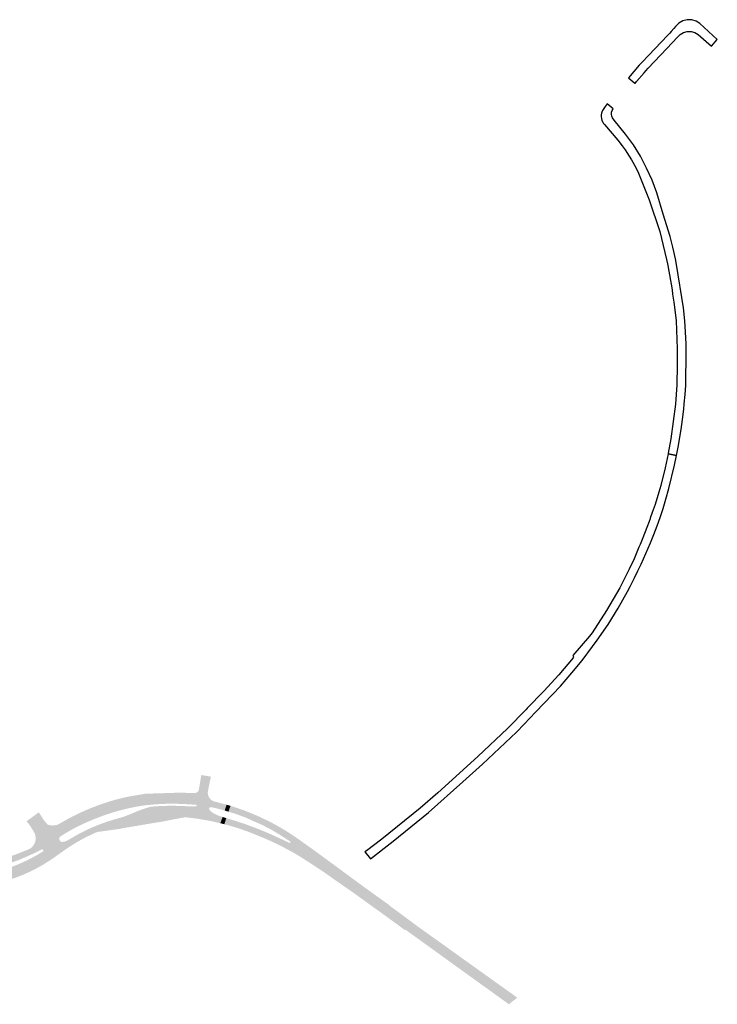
# Model space of a CAD drawing. Header units: metres. Extents: x 124582 to 143330, y 393481 to 406815.
# Tile 52 of 134: x 135185 to 135626, y 394308 to 394930. Entities that reach past the tile are written whole.
import ezdxf

# ---------------------------------------------------------------- set-up
doc = ezdxf.new("R2010")
doc.units = ezdxf.units.M
doc.header["$MEASUREMENT"] = 0
doc.layers.add('ir-ARC-asfalt-bestaande wegen-niet te inspecteren', color=151, linetype='Continuous', lineweight=0)
doc.layers.add('ir-ARC-asfalt-hoofdwegen-te inspecteren', color=5, linetype='Continuous', lineweight=0)

msp = doc.modelspace()

# ---------------------------------------------------------------- hatches: boundary and pattern name
at = {"layer": 'ir-ARC-asfalt-hoofdwegen-te inspecteren', "linetype": 'Continuous', "lineweight": 13}
h = msp.add_hatch(color=5, dxfattribs=at)
h.paths.add_polyline_path([(135148.312, 394381.723), (135144.244, 394381.829), (135140.183, 394382.085), (135136.348, 394382.467), (135132.53, 394382.985), (135128.392, 394383.701), (135124.284, 394384.577), (135121.226, 394385.337), (135118.192, 394386.184), (135115.12, 394387.14), (135111.972, 394388.29), (135109.388, 394389.31), (135106.828, 394390.39), (135104.48, 394391.444), (135102.156, 394392.548), (135099.575, 394393.848), (135097.027, 394395.21), (135094.752, 394396.495), (135092.505, 394397.829), (135090.182, 394399.28), (135087.894, 394400.784), (135084.659, 394403.044), (135081.5, 394405.41), (135078.306, 394408.281), (135075.57, 394410.919), (135072.8, 394413.777), (135069.674, 394417.252), (135067.098, 394420.344), (135064.817, 394423.275), (135062.525, 394426.43), (135060.348, 394429.65), (135058.189, 394433.093), (135057.25, 394434.68), (135056.203, 394436.674), (135054.344, 394440.48), (135053.34, 394442.701), (135052.384, 394444.943), (135051.317, 394447.623), (135050.319, 394450.329), (135049.392, 394453.06), (135048.535, 394455.814), (135047.685, 394458.831), (135037.395, 394500.23), (135036.989, 394501.867), (135036.191, 394505.08), (135033.611, 394514.33), (135032.912, 394516.565), (135032.408, 394518.177), (135030.592, 394523.482), (135030.089, 394524.63), (135027.251, 394532.222), (135026.566, 394534.123), (135025.701, 394536.356), (135030.034, 394536.83), (135030.654, 394534.381), (135030.805, 394533.803), (135031.245, 394533.224), (135031.959, 394533.09), (135032.579, 394533.469), (135032.785, 394534.166), (135032.636, 394534.72), (135032.046, 394537.076), (135039.118, 394537.951), (135039.315, 394535.654), (135039.652, 394533.749), (135041.213, 394526.549), (135042.923, 394519.44), (135043.331, 394517.811), (135046.748, 394504.141), (135047.158, 394502.5), (135050.68, 394488.41), (135051.03, 394486.46), (135054.28, 394462.55), (135054.998, 394459.625), (135055.75, 394456.94), (135056.689, 394453.963), (135057.732, 394451.017), (135058.798, 394448.301), (135059.743, 394446.087), (135061.148, 394443.062), (135062.665, 394440.092), (135063.765, 394438.094), (135065.302, 394435.487), (135067.305, 394432.362), (135069.79, 394428.84), (135074.393, 394422.805), (135079.593, 394417.277), (135085.335, 394412.313), (135086.839, 394411.174), (135088.375, 394410.071), (135094.608, 394406.164), (135097.72, 394404.52), (135100.624, 394402.911), (135102.117, 394402.147), (135104.365, 394401.073), (135106.647, 394400.073), (135109.26, 394399.034), (135111.911, 394398.093), (135114.566, 394397.258), (135117.25, 394396.521), (135119.021, 394396.092), (135121.105, 394395.644), (135123.049, 394395.281), (135125.002, 394394.968), (135126.966, 394394.706), (135128.937, 394394.495), (135131.62, 394394.29), (135135.091, 394394.168), (135137.802, 394394.138), (135140.393, 394394.162), (135142.983, 394394.238), (135148.033, 394394.535), (135152.686, 394394.984), (135154.412, 394395.194), (135158.778, 394395.829), (135161.567, 394396.315), (135164.81, 394396.96), (135168.141, 394397.792), (135171.454, 394398.696), (135174.446, 394399.579), (135177.289, 394400.477), (135180.114, 394401.429), (135184.728, 394403.112), (135189.288, 394404.937), (135191.61, 394405.93), (135193.652, 394402.762), (135185.345, 394399.147), (135181.184, 394397.607), (135176.97, 394396.22), (135175.083, 394395.644), (135169.334, 394394.08), (135163.518, 394392.783), (135159.63, 394392.07), (135158.93, 394391.83), (135158.22, 394391.47), (135157.926, 394391.177), (135157.763, 394390.795), (135157.752, 394390.403), (135157.881, 394390.032), (135158.189, 394389.688), (135158.613, 394389.504), (135158.936, 394389.489), (135159.25, 394389.57), (135163.126, 394390.147), (135166.978, 394390.869), (135170.681, 394391.704), (135174.352, 394392.672), (135177.276, 394393.546), (135181.21, 394394.87), (135185.002, 394396.425), (135187.552, 394397.56), (135190.075, 394398.756), (135192.647, 394400.053), (135194.582, 394401.089), (135198.084, 394394.784), (135195.525, 394393.386), (135192.929, 394392.057), (135190.298, 394390.8), (135186.94, 394389.32), (135184.815, 394388.499), (135182.05, 394387.506), (135179.259, 394386.589), (135176.063, 394385.64), (135172.84, 394384.79), (135169.762, 394384.076), (135166.665, 394383.453), (135162.846, 394382.812), (135162.785, 394382.803), (135157.755, 394382.173), (135152.7, 394381.78), (135152.578, 394381.778)])
h.paths.add_polyline_path([(135133.45, 394386.97), (135131.95, 394387), (135127.275, 394387.929), (135122.949, 394388.978), (135120.395, 394389.687), (135117.858, 394390.456), (135113.469, 394391.948), (135110.731, 394392.985), (135108.022, 394394.095), (135105.761, 394395.087), (135102.88, 394396.44), (135102.775, 394396.585), (135102.72, 394396.756), (135102.729, 394396.978), (135102.776, 394397.078), (135102.823, 394397.179), (135103.046, 394397.361), (135103.33, 394397.41), (135107.325, 394395.767), (135109.727, 394394.89), (135112.154, 394394.085), (135115.321, 394393.154), (135118.521, 394392.346), (135121.378, 394391.734), (135124.255, 394391.22), (135127.84, 394390.72), (135130.846, 394390.475), (135134.415, 394390.287), (135137.989, 394390.211), (135141.05, 394390.234), (135144.109, 394390.339), (135148.944, 394390.663), (135149.307, 394390.633), (135149.739, 394390.526), (135150.145, 394390.346), (135150.73, 394389.9), (135150.763, 394389.717), (135150.743, 394389.532), (135150.656, 394389.337), (135150.51, 394389.18), (135149.71, 394388.95), (135143.15, 394388.3), (135134.99, 394387.09)], flags=16)
for points in [[(135219.051, 394408.686), (135216.986, 394412.125), (135222.359, 394415.175), (135225.077, 394416.606), (135228.184, 394418.129), (135231.337, 394419.557), (135234.174, 394420.744), (135237.043, 394421.853), (135239.949, 394422.887), (135242.882, 394423.841), (135250.28, 394426), (135253.13, 394427.02), (135261.48, 394430.45), (135266.21, 394432.03), (135268.21, 394432.5), (135270.04, 394432.71), (135271.909, 394432.849), (135277.178, 394433.106), (135282.452, 394433.168), (135288, 394433.02), (135293.07, 394432.73), (135295.14, 394432.69), (135296.77, 394432.81), (135296.946, 394432.876), (135297.083, 394433.005), (135297.168, 394433.275), (135297.083, 394433.545), (135296.968, 394433.661), (135296.82, 394433.73), (135292.23, 394434.1), (135288.05, 394434.32), (135282.664, 394434.448), (135279.671, 394434.434), (135276.601, 394434.357), (135273.534, 394434.217), (135270.094, 394433.984), (135264.791, 394433.467), (135262.7, 394433.21), (135259.507, 394432.676), (135253.849, 394431.529), (135248.247, 394430.134), (135243.79, 394428.835), (135239.381, 394427.379), (135236.114, 394426.188), (135231.219, 394424.257), (135226.582, 394422.276), (135222.035, 394420.096), (135218.872, 394418.434), (135215.762, 394416.675), (135214.653, 394416.009), (135210.991, 394422.107), (135215.036, 394424.44), (135218.658, 394426.37), (135222.336, 394428.189), (135225.036, 394429.439), (135227.762, 394430.63), (135230.46, 394431.74), (135235.913, 394433.855), (135241.459, 394435.715), (135244.896, 394436.728), (135248.361, 394437.644), (135252.502, 394438.602), (135256.673, 394439.421), (135260.231, 394440.007), (135262.236, 394440.3), (135264.542, 394440.75), (135287.329, 394441.47), (135292.77, 394441.21), (135296.32, 394441.25), (135296.69, 394441.323), (135297.098, 394441.477), (135297.591, 394441.793), (135297.891, 394442.087), (135298.137, 394442.427), (135298.332, 394442.834), (135298.45, 394443.27), (135298.571, 394443.94), (135299.06, 394446.66), (135299.726, 394450.899), (135299.992, 394452.593), (135306.079, 394451.567), (135304.759, 394445.137), (135304.274, 394442.772), (135304.107, 394441.514), (135304.217, 394440.249), (135304.911, 394438.422), (135306.169, 394436.926), (135307.85, 394435.93), (135310.2, 394435.37), (135315.98, 394433.845), (135314.829, 394430.143), (135311.935, 394430.948), (135309.24, 394431.64), (135307.967, 394431.943), (135306.724, 394432.178), (135306.22, 394432.27), (135305.65, 394432.19), (135305.407, 394432.09), (135305.222, 394431.948), (135305.079, 394431.764), (135305.022, 394431.613), (135304.964, 394431.462), (135304.953, 394431.176), (135305.03, 394430.9), (135305.45, 394430.26), (135306.064, 394429.684), (135306.09, 394429.66), (135307.521, 394428.587), (135308.26, 394428.12), (135309.64, 394427.44), (135311.47, 394426.7), (135313.486, 394426.084), (135312.053, 394422.144), (135306.95, 394423.31), (135304.36, 394423.82), (135298.11, 394424.88), (135292.062, 394425.673), (135290.89, 394425.78), (135289.67, 394425.8), (135288.5, 394425.7), (135273.854, 394422.878), (135273.611, 394422.831), (135272.432, 394422.708), (135261.528, 394420.835), (135250.637, 394419.015), (135249.249, 394418.671), (135243.618, 394417.869), (135234.37, 394416.59), (135233.22, 394416.19), (135227.259, 394413.318), (135224.697, 394411.976), (135221.807, 394410.353), (135219.559, 394409.007)], [(135380.491, 394389.075), (135376.09, 394392.17), (135366.714, 394398.274), (135365.386, 394399.138), (135363.11, 394400.62), (135358.715, 394403.231), (135354.483, 394405.586), (135353.993, 394405.84), (135352.609, 394406.559), (135349.621, 394408.11), (135345.135, 394410.273), (135343.319, 394411.105), (135339.812, 394412.625), (135338.359, 394413.252), (135332.245, 394415.733), (135330.195, 394416.537), (135327.308, 394417.596), (135324.379, 394418.604), (135321.32, 394419.588), (135317.023, 394420.855), (135314.577, 394421.5), (135315.803, 394425.375), (135322.98, 394423.18), (135327.84, 394421.52), (135334.56, 394419.04), (135340.14, 394416.8), (135345.66, 394414.37), (135354.804, 394410.129), (135355.75, 394409.69), (135355.964, 394409.686), (135356.162, 394409.768), (135356.258, 394409.891), (135356.354, 394410.014), (135356.377, 394410.303), (135356.25, 394410.55), (135355.356, 394411.126), (135349.16, 394415.12), (135343.53, 394418.46), (135338.2, 394421.15), (135328.1, 394425.66), (135324.883, 394426.873), (135321.64, 394428.013), (135317.174, 394429.441), (135318.482, 394433.091), (135321.002, 394432.33), (135328.789, 394429.574), (135336.41, 394426.388), (135343.842, 394422.783), (135346.25, 394421.502), (135349.687, 394419.574), (135353.122, 394417.524), (135355.886, 394415.78), (135358.39, 394414.126), (135361.23, 394412.16), (135370.88, 394405.29), (135384.61, 394395.25), (135382.55, 394392.162)], [(135192.502, 394419.556), (135191.807, 394420.669), (135189.628, 394423.376), (135197.418, 394429.012), (135200.643, 394423.997)], [(135198.084, 394394.784), (135194.582, 394401.089), (135195.186, 394401.413), (135197.8, 394402.9), (135200.173, 394404.485), (135200.266, 394404.612), (135200.31, 394404.841), (135200.23, 394405.06), (135200.138, 394405.185), (135200.047, 394405.31), (135199.792, 394405.487), (135199.486, 394405.573), (135199.168, 394405.553), (135194.726, 394403.284), (135193.652, 394402.762), (135191.61, 394405.93), (135192.028, 394406.195), (135192.822, 394406.813), (135193.529, 394407.53), (135194.13, 394408.321), (135194.625, 394409.183), (135194.963, 394409.979), (135195.21, 394410.808), (135195.348, 394411.545), (135195.415, 394412.291), (135195.412, 394412.969), (135195.35, 394413.644), (135195.131, 394414.701), (135194.794, 394415.655), (135194.36, 394416.62), (135194.15, 394416.917), (135192.502, 394419.556), (135200.643, 394423.997), (135202.551, 394421.679), (135202.795, 394421.369), (135203.09, 394421.23), (135203.668, 394421.039), (135204.774, 394420.791), (135206.001, 394420.685), (135206.664, 394420.698), (135207.325, 394420.761), (135208.449, 394420.986), (135209.581, 394421.373), (135210.65, 394421.91), (135210.991, 394422.107), (135214.653, 394416.009), (135213.544, 394415.343), (135211.09, 394413.79), (135210.777, 394413.495), (135210.562, 394413.188), (135210.41, 394412.846), (135210.321, 394412.443), (135210.318, 394412.031), (135210.4, 394411.628), (135210.565, 394411.252), (135210.796, 394410.927), (135211.088, 394410.656), (135211.548, 394410.397), (135212.06, 394410.27), (135213.64, 394410.49), (135215.11, 394411.06), (135216.986, 394412.125), (135219.051, 394408.686), (135217.345, 394407.606), (135215.046, 394406.067), (135212.347, 394404.175), (135205.897, 394399.648), (135203.61, 394398.129), (135200.604, 394396.252)], [(135396.4, 394377.991), (135390.383, 394382.17), (135387.054, 394384.482), (135385.59, 394385.49), (135383.761, 394386.776), (135382.395, 394387.737), (135380.491, 394389.075), (135382.55, 394392.162), (135384.61, 394395.25), (135401.634, 394382.687), (135402.19, 394382.286)], [(135494.325, 394307.703), (135480.344, 394317.806), (135479.568, 394318.341), (135479.176, 394318.611), (135469.2, 394325.81), (135467.624, 394326.947), (135456.847, 394334.732), (135454.795, 394336.213), (135444.079, 394343.949), (135442.115, 394345.367), (135430.228, 394353.95), (135429.518, 394354.462), (135429.449, 394354.512), (135428.831, 394354.958), (135428.581, 394354.594), (135425.511, 394356.903), (135424.141, 394357.933), (135419.86, 394361.032), (135414.257, 394365.115), (135411.709, 394366.974), (135410.216, 394367.983), (135404.645, 394372.02), (135410.457, 394376.34), (135416.233, 394372.185), (135418.876, 394370.284), (135418.769, 394370.131), (135423.603, 394366.649), (135430.113, 394361.811), (135431.375, 394360.873), (135434.618, 394358.462), (135434.69, 394358.409), (135435.388, 394357.89), (135436.132, 394357.338), (135447.271, 394349.361), (135449.231, 394347.957), (135459.997, 394340.246), (135462.053, 394338.773), (135472.884, 394331.016), (135474.426, 394329.911), (135484.848, 394322.448), (135485.61, 394321.902), (135485.977, 394321.639), (135499.602, 394311.912)]]:
    msp.add_hatch(color=5, dxfattribs=at).paths.add_polyline_path(points)

# ---------------------------------------------------------------- linework, layer by layer
at = {"layer": 'ir-ARC-asfalt-bestaande wegen-niet te inspecteren', "color": 7, "linetype": 'Continuous', "lineweight": 30, "flags": 128}
for points in [[(135573.88, 394889.73), (135574.157, 394889.503), (135574.96, 394890.738), (135579.705, 394896.352), (135580.737, 394897.537), (135582.308, 394899.278), (135594.124, 394911.756), (135600.886, 394918.743), (135602.545, 394920.551), (135604.635, 394921.837), (135606.997, 394922.501), (135609.45, 394922.495), (135611.809, 394921.818), (135613.892, 394920.521), (135622.223, 394913.202), (135625.926, 394917.316), (135615, 394927.547), (135612.552, 394929.035), (135609.8, 394929.83), (135606.936, 394929.876), (135604.16, 394929.168), (135601.666, 394927.758), (135599.586, 394925.476), (135598.568, 394924.358), (135596.784, 394922.4), (135595.856, 394921.426), (135594.372, 394919.869), (135582.601, 394907.519), (135578.16, 394902.808), (135576.632, 394901.048), (135569.751, 394893.172), (135570.03, 394892.95), (135573.88, 394889.73)], [(135560.18, 394873.48), (135556.33, 394876.74), (135555.185, 394875.014), (135553.51, 394872.49), (135553.045, 394871.431), (135552.833, 394870.728), (135552.655, 394869.743), (135552.605, 394868.751), (135552.717, 394867.543), (135553.016, 394866.368), (135553.407, 394865.429), (135553.737, 394864.83), (135554.119, 394864.262), (135554.649, 394863.621), (135563.18, 394853.77), (135565.919, 394850.116), (135567.642, 394847.655), (135568.755, 394845.992), (135571.683, 394841.293), (135574.385, 394836.461), (135576.218, 394832.843), (135582.97, 394815.96), (135589.69, 394796.03), (135593.85, 394778.272), (135594.471, 394775.623), (135594.72, 394774.56), (135597.36, 394759.19), (135597.649, 394756.487), (135598.382, 394751.426), (135599.882, 394739.859), (135599.91, 394739.64), (135600.682, 394721.862), (135600.543, 394711.607), (135600.36, 394699.05), (135599.54, 394687.03), (135596.67, 394664.95), (135594.9, 394655.91), (135594.834, 394655.6), (135600.244, 394654.571), (135601.424, 394660.739), (135602.122, 394664.775), (135603.089, 394670.937), (135603.966, 394677.3), (135604.719, 394683.679), (135605.082, 394687.209), (135605.597, 394693), (135606.01, 394698.8), (135606.35, 394720.317), (135606.254, 394725.142), (135605.944, 394732.391), (135605.432, 394739.629), (135604.528, 394747.723), (135600.26, 394775.286), (135599.513, 394778.663), (135597.876, 394786.069), (135596.22, 394792.803), (135591.744, 394806.959), (135587.648, 394820.527), (135584.736, 394828.435), (135581.3, 394836.129), (135577.354, 394843.575), (135572.918, 394850.74), (135568.01, 394857.59), (135560.72, 394866.35), (135559.772, 394867.775), (135559.271, 394868.918), (135559.064, 394870.148), (135559.165, 394871.391), (135559.567, 394872.572), (135559.874, 394873.026), (135560.18, 394873.48)], [(135576.444, 394596.601), (135573.35, 394589.259), (135570.276, 394582.681), (135564.446, 394570.941), (135555.918, 394556.536), (135546.822, 394542.482), (135545.3, 394540.427), (135534.776, 394528.032), (135535.072, 394527.343), (135534.831, 394526.632), (135525.818, 394515.889), (135516.266, 394505.622), (135505.902, 394494.919), (135505.159, 394494.045), (135493.37, 394482.02), (135474.695, 394464.275), (135449.35, 394441.36), (135438.23, 394431.71), (135414.14, 394412.15), (135404.27, 394404.664), (135403.389, 394404.105), (135406.95, 394399.571), (135421.21, 394410.77), (135443.42, 394428.89), (135465.214, 394448.184), (135477.54, 394459.37), (135499.044, 394479.75), (135504.034, 394484.753), (135511.062, 394492.254), (135521.824, 394503.381), (135526.866, 394508.723), (135534.111, 394517.104), (135540.561, 394525.048), (135547.156, 394533.723), (135550.112, 394537.738), (135556.9, 394547.729), (135563.273, 394557.991), (135569.219, 394568.505), (135570.971, 394571.805), (135573.709, 394577.17), (135575.834, 394581.528), (135577.89, 394585.92), (135580.851, 394592.643), (135583.755, 394599.378), (135585.829, 394604.516), (135587.946, 394610.096), (135589.775, 394615.234), (135591.71, 394621.061), (135593.515, 394626.93), (135595.39, 394633.59), (135598.981, 394648.448), (135600.244, 394654.571), (135594.834, 394655.6), (135592.94, 394646.74), (135590.21, 394635.43), (135589.035, 394631.423), (135586.589, 394623.605), (135584.875, 394618.478), (135583.578, 394614.791), (135583.441, 394614.402), (135582.863, 394612.79), (135581.51, 394608.902), (135578.919, 394602.375), (135577.113, 394598.321), (135576.444, 394596.601)]]:
    msp.add_lwpolyline(points, close=True, dxfattribs=at)
at = {"layer": 'ir-ARC-asfalt-hoofdwegen-te inspecteren', "color": 5, "linetype": 'Continuous', "lineweight": 13, "extrusion": (0, 0, -1)}
for points in [[(-135314.829, 394430.143), (-135317.174, 394429.441), (-135315.98, 394433.845), (-135318.482, 394433.091)], [(-135402.19, 394382.286), (-135396.4, 394377.991), (-135410.457, 394376.34), (-135404.645, 394372.02)]]:
    msp.add_solid(points, dxfattribs=at)
at = {"layer": 'ir-ARC-asfalt-hoofdwegen-te inspecteren', "color": 5, "linetype": 'Continuous', "lineweight": 13}
msp.add_solid([(135314.577, 394421.5), (135315.803, 394425.375), (135312.053, 394422.144), (135313.486, 394426.084)], dxfattribs=at)

doc.saveas('drawing.dxf')
